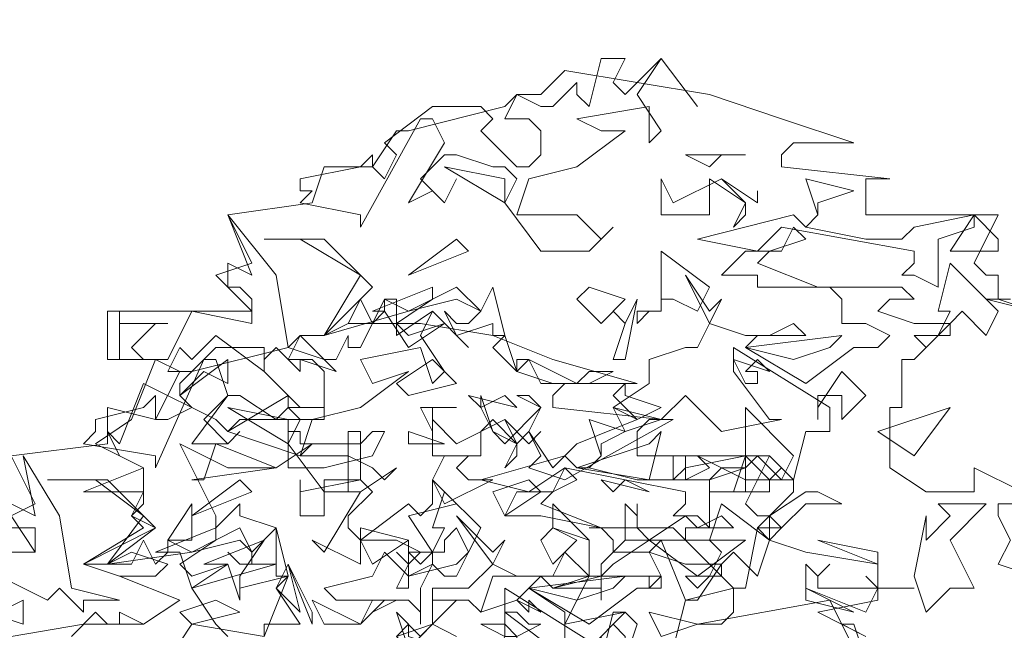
# Model space of a CAD drawing. Header units: millimetres. Extents: x 4234 to 4704, y 1542 to 2004.
# Tile 179 of 256: x 4369 to 4377, y 1928 to 1933. Entities that reach past the tile are written whole.
import ezdxf

# ---------------------------------------------------------------- set-up
doc = ezdxf.new("R2010")
doc.units = ezdxf.units.MM
doc.layers.add('BOD', color=40, linetype='Continuous')
doc.layers.add('DIMENSIONS', color=7, linetype='Continuous')

# ---------------------------------------------------------------- blocks, each defined once
blk = doc.blocks.new('A$Cf9015526')
at = {"color": 116, "lineweight": 0, "true_color": 0x136734}
for points in [[(1.5989, 3.5976), (1.6211, 3.5754), (1.6877, 3.642), (1.7544, 3.5532), (1.6877, 3.642), (1.6433, 3.5754), (1.6877, 3.5087), (1.6655, 3.4865), (1.6655, 3.5532), (1.5323, 3.5309), (1.5767, 3.5087), (1.6211, 3.5087), (1.5323, 3.4421), (1.4435, 3.4199), (1.4213, 3.3533), (1.4435, 3.3533), (1.5323, 3.3533), (1.5545, 3.3311), (1.5767, 3.3089), (1.5989, 3.3311), (1.5545, 3.2867), (1.4657, 3.2867), (1.3991, 3.3755), (1.4213, 3.4199), (1.3991, 3.4421), (1.3768, 3.4421), (1.3102, 3.4643), (1.288, 3.4643), (1.2436, 3.4199), (1.288, 3.3755), (1.3102, 3.4199), (1.288, 3.3755), (1.2658, 3.3977), (1.2214, 3.3755), (1.288, 3.4865), (1.2658, 3.5309), (1.2436, 3.5309), (1.1326, 3.3311), (1.1326, 3.3533), (1.0215, 3.3755), (1.0437, 3.3977), (1.0215, 3.3977), (1.0215, 3.4199), (1.1326, 3.4421), (1.1548, 3.4643), (1.1548, 3.4421), (1.177, 3.4199), (1.1992, 3.4643), (1.177, 3.4865), (1.2658, 3.5532), (1.3546, 3.5532), (1.3768, 3.5309), (1.3546, 3.5087), (1.4213, 3.4421), (1.4435, 3.4421), (1.4657, 3.4643), (1.4657, 3.5087), (1.4435, 3.5309), (1.3991, 3.5309), (1.4213, 3.5754), (1.4657, 3.5532), (1.4879, 3.5532), (1.5323, 3.5976), (1.5323, 3.5754), (1.5545, 3.5532), (1.5767, 3.642), (1.6211, 3.642)], [(1.7988, 3.4643), (1.7766, 3.4421), (1.7322, 3.4643), (1.8432, 3.4643)], [(1.3991, 3.3755), (1.288, 3.4421), (1.3991, 3.4199)], [(1.7988, 3.4199), (1.8432, 3.3755), (1.8432, 3.3533), (1.821, 3.3311), (1.8432, 3.3755), (1.7766, 3.4199), (1.7766, 3.3977), (1.7766, 3.3533), (1.6877, 3.3533), (1.6877, 3.4199), (1.71, 3.3755)], [(1.9764, 3.3755), (1.9764, 3.3533), (1.9542, 3.3311), (2.0653, 3.3089), (2.1319, 3.3089), (2.1541, 3.3311), (2.2651, 3.3533), (2.2651, 3.3311), (2.1985, 3.3089), (2.1985, 3.22), (2.1541, 3.2423), (2.1319, 3.2423), (2.1541, 3.2645), (2.1541, 3.2867), (1.9098, 3.3311), (1.8654, 3.2867), (1.7544, 3.3089), (1.932, 3.3533), (1.9542, 3.3311), (1.9764, 3.3533), (1.9542, 3.4199), (2.0431, 3.3977)], [(1.8654, 3.3977), (1.8654, 3.3755), (1.7988, 3.4199), (1.8654, 3.3755)], [(0.9993, 3.109), (1.0659, 3.0868), (1.0882, 3.0646), (1.0215, 3.0868), (1.0215, 3.0646), (0.9771, 3.109), (0.9549, 3.0868), (0.9549, 3.0646), (0.8661, 3.1312), (0.8217, 3.0868), (0.7995, 3.109), (0.7773, 3.0646), (0.7995, 3.0646), (0.755, 3.0868), (0.6884, 3.0868), (0.6884, 3.1756), (0.6884, 3.1534), (0.7773, 3.1534), (0.755, 3.1534), (0.7106, 3.109), (0.7328, 3.0868), (0.7773, 3.0868), (0.8217, 3.1756), (0.9327, 3.1534), (0.9327, 3.1978), (0.9105, 3.22), (0.8883, 3.22), (0.8883, 3.2645), (0.9327, 3.2423), (0.8883, 3.3533), (0.9771, 3.2423)], [(2.3095, 3.2867), (2.2207, 3.2867), (2.2651, 3.3533), (2.3095, 3.3089)], [(1.8876, 3.2867), (1.8654, 3.2645), (1.9764, 3.22), (1.8654, 3.22), (1.8654, 3.2423), (1.7988, 3.2423), (1.8432, 3.2867), (1.9098, 3.2867), (1.932, 3.3311), (1.9542, 3.3089)], [(1.1548, 3.22), (1.0659, 3.1312), (1.1326, 3.2423), (1.0215, 3.3089), (0.9549, 3.3089), (1.0659, 3.3089)], [(1.2214, 3.2423), (1.3102, 3.3089), (1.3324, 3.2867)], [(1.7544, 3.1756), (1.71, 3.1978), (1.6877, 3.1978), (1.6877, 3.1756), (1.6655, 3.1756), (1.6433, 3.1534), (1.6433, 3.1756), (1.6877, 3.1756), (1.6877, 3.22), (1.6877, 3.2867), (1.7766, 3.22)], [(2.2873, 3.1312), (2.2429, 3.1756), (2.2207, 3.1534), (2.2207, 3.1312), (2.1985, 3.1312), (2.1763, 3.109), (2.1541, 3.1312), (2.1985, 3.1312), (2.2207, 3.1756), (2.1985, 3.1756), (2.2207, 3.2645), (2.3095, 3.1756)], [(1.3768, 3.1312), (1.3768, 3.1534), (1.3102, 3.1312), (1.288, 3.1756), (1.3102, 3.1534), (1.3324, 3.1534), (1.3546, 3.1756), (1.3102, 3.1978), (1.2214, 3.1756), (1.0659, 3.1312), (1.1104, 3.1534), (1.1326, 3.1978), (1.1548, 3.1534), (1.177, 3.1756), (1.177, 3.1978), (1.2214, 3.1756), (1.3102, 3.22), (1.3546, 3.1756), (1.3768, 3.22), (1.3991, 3.1312)], [(1.1992, 3.1534), (1.2214, 3.1312), (1.288, 3.1534), (1.2214, 3.109), (1.177, 3.1756), (1.1548, 3.1756), (1.2658, 3.22), (1.2658, 3.1978)], [(1.5767, 3.1534), (1.5323, 3.1978), (1.5545, 3.22), (1.6211, 3.1978)], [(1.1992, 3.1534), (1.1992, 3.1312), (1.2658, 3.1756), (1.3324, 3.109), (1.2658, 3.1756), (1.2436, 3.1312), (1.288, 3.0646), (1.2658, 3.0424), (1.2436, 3.109), (1.1326, 3.0868), (1.1548, 3.0424), (1.2214, 3.0646), (1.1326, 2.998), (1.0437, 2.9758), (1.0215, 2.9091), (1.1104, 2.9091), (1.1548, 2.8869), (1.177, 2.8647), (1.1992, 2.8869), (1.1326, 2.8425), (1.0659, 2.8425), (0.9993, 2.9314), (1.0215, 2.9758), (0.9993, 2.998), (0.9771, 2.9758), (0.9105, 3.0202), (0.8883, 3.0202), (0.8439, 2.9758), (0.8883, 2.9314), (0.9105, 2.9536), (0.8883, 2.9314), (0.8661, 2.9314), (0.8217, 2.9314), (0.8883, 3.0202), (0.8661, 3.0868), (0.8439, 3.0868), (0.755, 2.8869), (0.755, 2.9091), (0.6218, 2.9314), (0.644, 2.9536), (0.644, 2.9758), (0.7328, 2.998), (0.755, 3.0202), (0.755, 2.9758), (0.7773, 2.9758), (0.8217, 2.998), (0.7995, 3.0202), (0.7995, 3.0424), (0.8661, 3.109), (0.9549, 3.109), (0.9549, 3.0646), (1.0215, 2.998), (1.0437, 2.998), (1.0659, 2.998), (1.0659, 3.0646), (1.0437, 3.0868), (0.9993, 3.0868), (1.0215, 3.1312), (1.0659, 3.0868), (1.0882, 3.0868), (1.1104, 3.1312), (1.1104, 3.109), (1.1326, 3.109), (1.177, 3.1978), (1.1992, 3.1978)], [(1.5989, 3.0868), (1.6211, 3.1534), (1.5989, 3.1756), (1.6211, 3.1534), (1.6433, 3.1978), (1.6211, 3.0868)], [(2.3095, 3.1978), (2.3762, 3.1756), (2.3095, 3.1978), (2.2873, 3.1978), (2.3318, 3.1978)], [(1.3768, 3.109), (1.3991, 3.1312), (1.4213, 3.0646)], [(1.932, 3.0868), (1.8432, 3.109), (2.0209, 3.1312), (1.9986, 3.109)], [(0.8439, 3.0646), (0.7995, 3.0202), (0.8883, 3.0868), (0.8883, 3.0424)], [(1.2214, 3.0202), (1.1992, 3.0424), (1.2658, 3.0868), (1.3102, 3.0424)], [(1.4213, 3.0646), (1.4879, 3.0424), (1.4213, 3.0646), (1.4213, 3.0868), (1.4435, 3.0868)], [(1.5545, 3.0646), (1.5989, 3.0646), (1.5545, 3.0424), (1.4657, 3.0424), (1.4435, 3.0868), (1.5323, 3.0424)], [(1.8876, 3.0646), (1.8654, 3.0868), (1.8432, 3.0646), (1.8654, 3.0646), (1.8654, 3.0424), (1.8432, 3.0424), (1.821, 3.0868)], [(2.0209, 2.9758), (2.0209, 3.0202), (1.9986, 3.0202), (1.9764, 3.0202), (1.9764, 2.9758), (1.9764, 2.998), (2.0209, 3.0646), (2.0653, 3.0202)], [(1.6877, 2.998), (1.6433, 2.9758), (1.5989, 3.0202), (1.6211, 3.0424), (1.6211, 3.0202)], [(1.3991, 3.0202), (1.3546, 2.998), (1.3324, 3.0202), (1.4213, 2.998)], [(0.9993, 2.9314), (0.8883, 2.998), (0.9993, 2.9758)], [(1.2658, 2.998), (1.2658, 2.9536), (1.2436, 2.998), (1.3102, 2.998)], [(1.6211, 2.9536), (1.5989, 2.998), (1.6877, 2.9758)], [(1.9098, 2.8647), (1.8654, 2.9091), (1.8432, 2.8869), (1.8432, 2.8425), (1.821, 2.8425), (1.7988, 2.8425), (1.7766, 2.8425), (1.8432, 2.8425), (1.8432, 2.9091), (1.8432, 2.998), (1.932, 2.9091)], [(2.0875, 2.9536), (2.2207, 2.998), (2.1541, 2.9091)], [(1.3991, 2.9758), (1.4213, 2.9314), (1.4213, 2.9091), (1.3991, 2.8869), (1.4213, 2.9314), (1.3768, 2.9758), (1.3546, 2.9536), (1.3546, 2.9091), (1.2658, 2.9091), (1.2658, 2.9758), (1.3102, 2.9314)], [(1.5767, 2.9314), (1.5767, 2.9091), (1.5545, 2.8869), (1.6433, 2.8647), (1.71, 2.8647), (1.7322, 2.8869), (1.8432, 2.9091), (1.8432, 2.8869), (1.7766, 2.8647), (1.7766, 2.7759), (1.7544, 2.7981), (1.71, 2.7981), (1.7322, 2.8203), (1.7322, 2.8425), (1.5101, 2.8869), (1.4435, 2.8425), (1.3546, 2.8647), (1.5101, 2.9091), (1.5323, 2.8869), (1.5545, 2.8869), (1.5767, 2.9091), (1.5545, 2.9758), (1.6211, 2.9536)], [(1.4657, 2.9536), (1.4435, 2.9314), (1.3991, 2.9758), (1.4435, 2.9314)], [(1.1326, 2.9314), (1.1548, 2.9536), (1.177, 2.9536), (1.1548, 2.9091), (1.0659, 2.8869), (0.9993, 2.8869), (0.9993, 2.9536), (1.0215, 2.9536), (1.0215, 2.9314)], [(1.1548, 2.8425), (1.1104, 2.7981), (1.1104, 2.7759), (1.1326, 2.7537), (1.2214, 2.8203), (1.2436, 2.7981), (1.2658, 2.8203), (1.2658, 2.8647), (1.3102, 2.8203), (1.2214, 2.7981), (1.2658, 2.7315), (1.2658, 2.7093), (1.2214, 2.6871), (1.2214, 2.7093), (1.2436, 2.7315), (1.1992, 2.7537), (1.1326, 2.7537), (1.1326, 2.7093), (1.0437, 2.7537), (1.0659, 2.7315), (1.1326, 2.8425), (1.1104, 2.8425), (1.1104, 2.9536), (1.1326, 2.9536), (1.1326, 2.8647)], [(1.2214, 2.9314), (1.2214, 2.9536), (1.288, 2.9314)], [(1.5323, 2.8869), (1.6655, 2.9314), (1.6877, 2.9536), (1.6655, 2.8647)], [(0.8217, 2.8647), (0.8439, 2.8647), (0.8661, 2.9314), (0.9771, 2.8869)], [(1.3546, 2.9091), (1.3324, 2.9091), (1.3102, 2.8869), (1.3324, 2.8647), (1.3768, 2.8647), (1.288, 2.8203), (1.2658, 2.8647), (1.288, 2.9091)], [(1.8876, 2.8425), (1.821, 2.8425), (1.8432, 2.9091), (1.8876, 2.8647)], [(1.4879, 2.8425), (1.4657, 2.8203), (1.5767, 2.7759), (1.4657, 2.7981), (1.3991, 2.7981), (1.4213, 2.8425), (1.4879, 2.8425), (1.5101, 2.8869), (1.5323, 2.8647)], [(0.755, 2.7759), (0.6662, 2.7093), (0.7328, 2.7981), (0.644, 2.8647), (0.5552, 2.8647), (0.6662, 2.8647)], [(0.8217, 2.7981), (0.9105, 2.8647), (0.9327, 2.8425)], [(1.1326, 2.8647), (1.0659, 2.8647), (1.0659, 2.7981), (1.0215, 2.7981), (1.0215, 2.8647), (1.0215, 2.8425)], [(1.3991, 2.7981), (1.3768, 2.8425), (1.4435, 2.8647), (1.4657, 2.8425)], [(1.6211, 2.8647), (1.6655, 2.8425), (1.5767, 2.8647), (1.5989, 2.8425)], [(1.3324, 2.7315), (1.3102, 2.7759), (1.288, 2.7537), (1.288, 2.7315), (1.2658, 2.7315), (1.2436, 2.7093), (1.2214, 2.7315), (1.2658, 2.7315), (1.288, 2.7759), (1.2658, 2.7759), (1.288, 2.8425), (1.3546, 2.7759)], [(2.0209, 2.8203), (1.9542, 2.8203), (1.9098, 2.7759), (1.8876, 2.7981), (1.9542, 2.8425), (1.9764, 2.8425)], [(0.7773, 2.7537), (0.8217, 2.8203), (0.8217, 2.7537)], [(1.8654, 2.6871), (1.821, 2.7315), (1.7988, 2.7093), (1.7988, 2.6871), (1.7766, 2.6871), (1.7544, 2.6649), (1.7322, 2.6871), (1.7766, 2.6871), (1.7988, 2.7315), (1.7766, 2.7537), (1.7988, 2.8203), (1.8876, 2.7537)], [(2.2207, 2.7537), (2.2651, 2.6649), (2.2207, 2.6649), (2.1763, 2.6205), (2.1541, 2.6871), (2.1763, 2.7981), (2.1763, 2.7759), (2.1763, 2.7537), (2.2207, 2.7981), (2.1985, 2.8203), (2.2873, 2.8203)], [(0.9771, 2.6871), (0.9771, 2.7093), (0.9105, 2.7093), (0.8883, 2.7315), (0.9105, 2.7093), (0.9327, 2.7093), (0.9327, 2.7315), (0.9105, 2.7537), (0.8217, 2.7315), (0.6662, 2.7093), (0.7106, 2.7093), (0.7328, 2.7537), (0.755, 2.7093), (0.7773, 2.7315), (0.7773, 2.7537), (0.8217, 2.7315), (0.9105, 2.7759), (0.9327, 2.7315), (0.9771, 2.7759), (0.9993, 2.6871)], [(0.7995, 2.7093), (0.8217, 2.6871), (0.8883, 2.7093), (0.8217, 2.6649), (0.7995, 2.7315), (0.755, 2.7315), (0.8661, 2.7759), (0.8661, 2.7537)], [(1.1548, 2.7093), (1.1326, 2.7537), (1.1326, 2.7759), (1.2214, 2.7537)], [(1.4879, 2.7093), (1.4657, 2.7537), (1.4879, 2.7759), (1.5323, 2.7537)], [(1.8876, 2.7537), (1.9542, 2.7315), (1.8876, 2.7537), (1.8654, 2.7759), (1.9098, 2.7759)], [(0.9105, 2.6871), (0.9105, 2.6649), (0.9993, 2.6871), (0.9105, 2.6649), (0.9105, 2.6427), (0.8883, 2.7093), (0.8439, 2.7093), (0.9549, 2.7537)], [(1.1992, 2.6649), (1.2214, 2.7093), (1.1992, 2.7315), (1.2214, 2.7093), (1.2214, 2.7537), (1.2214, 2.6649)], [(1.7544, 2.6871), (1.6655, 2.7537), (1.5989, 2.7093), (1.5767, 2.6871), (1.5767, 2.6427), (1.5767, 2.6649), (1.4879, 2.6649), (1.5767, 2.6871), (1.5767, 2.7093), (1.6211, 2.7537), (1.8432, 2.7537)], [(2.0875, 2.7093), (1.9764, 2.7537), (2.0875, 2.7315)], [(1.3102, 2.7093), (1.3324, 2.7315), (1.3102, 2.6871), (1.288, 2.6871), (1.2658, 2.7093), (1.2436, 2.6649), (1.2436, 2.5982), (1.2436, 2.6205), (1.2214, 2.6427), (1.1992, 2.6427), (1.1548, 2.6205), (1.1992, 2.6427), (1.0882, 2.6427), (1.0659, 2.6649), (1.1548, 2.6871), (1.177, 2.7315), (1.2214, 2.6871)], [(0.9771, 2.6649), (0.9993, 2.7093), (1.0215, 2.6205)], [(1.0437, 2.5982), (0.9993, 2.7093), (1.0437, 2.6205)], [(1.9986, 2.7093), (1.9764, 2.6871), (1.9764, 2.6649), (2.0653, 2.6649), (2.0875, 2.6649), (2.0653, 2.6871), (2.0875, 2.6649), (2.1541, 2.6649), (2.0875, 2.6649), (2.0653, 2.6205), (1.9542, 2.6649), (1.9542, 2.7093), (1.9764, 2.6871)], [(1.5323, 2.6427), (1.4435, 2.6649), (1.6211, 2.6871), (1.5989, 2.6649)], [(1.9542, 2.6427), (1.9542, 2.6649), (2.0431, 2.6205)], [(0.4441, 2.6205), (0.4219, 2.5982), (0.5108, 2.6427), (0.5108, 2.5982)], [(0.8217, 2.5982), (0.7995, 2.6205), (0.8661, 2.6427), (0.9105, 2.6205)], [(1.1548, 2.6427), (1.177, 2.6427), (1.1326, 2.5982), (1.0659, 2.5982), (1.0437, 2.6427), (1.1326, 2.5982)], [(1.4657, 2.6205), (1.4435, 2.6427), (1.4435, 2.6205), (1.4213, 2.6427)], [(1.2658, 2.5982), (1.2214, 2.5538), (1.1992, 2.6205), (1.2436, 2.576)], [(1.4435, 2.5982), (1.4657, 2.5982), (1.4213, 2.576), (1.4213, 2.5538), (1.3991, 2.5316), (1.3991, 2.5094), (1.3768, 2.5316), (1.3991, 2.576), (1.3546, 2.5982), (1.3991, 2.5982), (1.4213, 2.576), (1.3991, 2.576), (1.3991, 2.6205), (1.4213, 2.6205)], [(1.6211, 2.5316), (1.6211, 2.576), (1.5989, 2.5982), (1.5767, 2.576), (1.5767, 2.5316), (1.5545, 2.5538), (1.6211, 2.6205), (1.6433, 2.5982)], [(1.6877, 2.576), (1.6655, 2.6205), (1.7544, 2.5982)], [(1.288, 2.5538), (1.2436, 2.5316), (1.1992, 2.576), (1.2214, 2.5982), (1.2214, 2.576)]]:
    blk.add_lwpolyline(points, close=True, dxfattribs=at)
for points in [[(0.4886, 2.576), (0.6218, 2.5982), (0.7328, 2.5982), (0.7995, 2.6427), (0.6884, 2.6871), (0.6218, 2.7093), (0.7328, 2.7759), (0.7106, 2.7981), (0.7328, 2.8203), (0.7328, 2.8425), (0.6218, 2.8425), (0.7328, 2.8869), (0.644, 2.9314), (0.7106, 2.9758), (0.755, 3.0868), (0.6662, 3.0868), (0.6662, 3.1756), (0.9327, 3.1756), (0.8661, 3.2423), (0.9327, 3.2645), (0.8883, 3.3533), (1.0437, 3.3755), (1.0659, 3.4421), (1.1548, 3.4421), (1.1992, 3.5087), (1.2214, 3.5087), (1.3991, 3.5532), (1.4213, 3.5754), (1.4657, 3.5754), (1.5101, 3.6198), (1.6433, 3.5976), (1.7766, 3.5754), (1.9098, 3.5309), (2.0431, 3.4865), (1.932, 3.4865), (1.9098, 3.4643), (1.9098, 3.4421), (2.1097, 3.4199), (2.0875, 3.4199), (2.0653, 3.4199), (2.0653, 3.3533), (2.3095, 3.3533), (2.2651, 3.2645), (2.2873, 3.2423), (2.3095, 3.2423), (2.3095, 3.1978), (2.2873, 3.1978), (2.3762, 3.1756)], [(2.4206, 2.8203), (2.3095, 2.8203), (2.3095, 2.7981), (2.3318, 2.7537), (2.3095, 2.7093), (2.3762, 2.6871)], [(2.0431, 2.5538), (1.9986, 2.6427), (1.7544, 2.5982), (1.7988, 2.5982), (1.821, 2.6205), (1.821, 2.6649), (1.7322, 2.6427), (1.6877, 2.7537), (1.6211, 2.7537), (1.6211, 2.8203), (1.6433, 2.7981), (1.6433, 2.8203), (1.6433, 2.7981), (1.6433, 2.7759), (1.6655, 2.7537), (1.7322, 2.7981), (1.7544, 2.7759), (1.7988, 2.7981), (1.821, 2.7759), (1.7322, 2.7759), (1.7322, 2.7537), (1.821, 2.6649), (1.8432, 2.6649), (1.8654, 2.7759), (1.932, 2.8425), (1.932, 2.8647), (1.9098, 2.8647), (1.8432, 2.8647), (1.8432, 2.8869), (1.7988, 2.8869), (1.7766, 2.8647), (1.7544, 2.8647), (1.71, 2.8647), (1.71, 2.9091), (1.7322, 2.9091), (1.7322, 2.8647), (1.7766, 2.8869), (1.7544, 2.9091), (1.8432, 2.8647), (1.8876, 2.8647), (1.9098, 2.8869), (1.8876, 2.9091), (1.932, 2.8647), (1.9542, 2.9536), (1.9764, 2.9536), (1.9986, 2.9536), (1.9986, 2.998), (1.821, 3.109), (1.821, 3.0646), (1.8876, 2.9758), (1.9098, 2.9758), (1.7988, 2.9536), (1.7322, 3.0202), (1.6877, 2.9758), (1.71, 2.9758), (1.5101, 2.8647), (1.4435, 2.8869), (1.4657, 2.9091), (1.4435, 2.9536), (1.4213, 2.9314), (1.3768, 2.9536), (1.3546, 2.998), (1.3546, 3.0202), (1.3768, 2.9536), (1.3991, 2.9314), (1.4657, 2.998), (1.4435, 3.0202), (1.4213, 3.0202), (1.4657, 2.998), (1.4435, 2.9536), (1.4879, 2.8869), (1.5323, 2.9314), (1.6433, 2.9758), (1.5989, 2.998), (1.6655, 3.0424), (1.6655, 3.0868), (1.7322, 3.109), (1.7544, 3.109), (1.7766, 3.1534), (1.7322, 3.2423), (1.7766, 3.1756), (1.7988, 3.1978), (1.7766, 3.1534), (1.8432, 3.1312), (1.8876, 3.1312), (1.932, 3.1534), (1.9542, 3.1312), (1.8654, 3.1312), (1.8432, 3.109), (1.9542, 3.0424), (2.0431, 3.109), (2.0875, 3.109), (2.1097, 3.1312), (2.0653, 3.1534), (2.0209, 3.1534), (2.0209, 3.1978), (1.9986, 3.22), (1.9542, 3.22), (2.1319, 3.22), (2.1541, 3.1978), (2.1097, 3.1978), (2.0875, 3.1756), (2.1541, 3.1534), (2.2207, 3.1534), (2.1541, 3.0868), (2.1319, 3.0868), (2.1319, 2.998), (2.1097, 2.998), (2.1097, 2.8869), (2.1763, 2.8425), (2.2651, 2.8425), (2.2651, 2.8869), (2.354, 2.8425)], [(0.2887, 2.7315), (0.533, 2.7315), (0.4886, 2.7981), (0.533, 2.8203), (0.4886, 2.9091), (0.6662, 2.9314), (0.6662, 2.998), (0.755, 2.9758), (0.7995, 3.0646), (0.8217, 3.0646), (0.9993, 3.109), (1.0215, 3.1312), (1.0659, 3.1312), (1.1104, 3.1534), (1.2436, 3.1534), (1.3768, 3.1312), (1.4879, 3.0868), (1.6433, 3.0424), (1.5101, 3.0424), (1.4879, 3.0202), (1.4879, 2.998), (1.6877, 2.9758), (1.6655, 2.9758), (1.6433, 2.9536), (1.6433, 2.9091), (1.8876, 2.9091), (1.8432, 2.8203), (1.8654, 2.7981), (1.8876, 2.7981), (1.8876, 2.7537), (1.9542, 2.7315), (2.0875, 2.7093), (2.0875, 2.6427), (1.9764, 2.6205), (2.0653, 2.576)], [(0.9549, 2.576), (0.9993, 2.6871), (0.9771, 2.6649), (1.0215, 2.5982), (0.9549, 2.5982), (0.9549, 2.576), (0.8217, 2.5982), (0.7773, 2.5316)], [(0.5996, 2.576), (0.644, 2.6205), (0.6662, 2.5982), (0.6884, 2.5982), (0.6884, 2.6205), (0.7328, 2.5982), (0.7995, 2.6427), (0.6884, 2.6871), (0.755, 2.6871), (0.7773, 2.7093), (0.7106, 2.7315), (0.6662, 2.7093), (0.6218, 2.7093), (0.755, 2.7759), (0.7106, 2.7981), (0.7328, 2.8425), (0.7328, 2.8869), (0.6884, 2.9091), (0.6662, 2.9536), (0.6884, 2.9314), (0.7328, 3.0424), (0.8661, 2.9758), (0.8883, 2.9536), (0.9993, 3.0202), (0.9993, 2.998), (1.0659, 2.998), (1.0659, 2.9758), (0.9105, 2.9758), (0.8883, 2.9536), (1.0215, 2.9091), (1.0437, 2.9314), (0.9771, 2.8869), (0.8883, 2.8869), (0.7995, 2.9314), (0.8661, 2.7981), (0.8661, 2.7759), (0.9105, 2.8203), (0.9105, 2.7981), (0.9771, 2.7759), (0.9771, 2.7093), (0.8217, 2.6649), (0.8661, 2.5982), (0.8883, 2.576)], [(0.4219, 2.7315), (0.533, 2.7315), (0.533, 2.7537), (0.533, 2.7759), (0.4886, 2.7759)], [(0.4886, 2.8203), (0.533, 2.7981), (0.5108, 2.9091), (0.5774, 2.7981), (0.5996, 2.6649), (0.6884, 2.6427), (0.6218, 2.6427), (0.6218, 2.6205), (0.5774, 2.6649), (0.5552, 2.6427), (0.4664, 2.6871)], [(1.5101, 2.5538), (1.5101, 2.6205), (1.4435, 2.6649), (1.4213, 2.6427), (1.3546, 2.6205), (1.3324, 2.6427), (1.3102, 2.6427), (1.2658, 2.5982), (1.3102, 2.576), (1.2658, 2.5982), (1.2658, 2.6427), (1.3324, 2.6427), (1.3546, 2.6205), (1.3768, 2.6871), (1.4657, 2.6871), (1.4879, 2.6649), (1.5545, 2.6871), (1.5545, 2.7093), (1.5545, 2.7537), (1.4879, 2.7759), (1.4879, 2.8203), (1.5545, 2.7537), (1.5545, 2.6871), (1.5767, 2.6871), (1.6655, 2.6871), (1.6877, 2.6871), (1.6877, 2.6649), (1.6655, 2.6649), (1.6655, 2.6871), (1.5545, 2.6871), (1.5101, 2.5982), (1.6211, 2.6205), (1.5989, 2.6205), (1.5767, 2.5316)], [(1.5767, 2.5538), (1.3991, 2.6649), (1.3991, 2.6205), (1.4879, 2.5538)], [(1.1992, 2.576), (1.2658, 2.5982), (1.2658, 2.6649), (1.3102, 2.6649), (1.3324, 2.6649), (1.3768, 2.7093), (1.3102, 2.7981), (1.3768, 2.7315), (1.3991, 2.7537), (1.3768, 2.7093), (1.4213, 2.6871), (1.4879, 2.6871), (1.5101, 2.7315), (1.5545, 2.6871), (1.4657, 2.6871), (1.4435, 2.6649), (1.5545, 2.5982), (1.6433, 2.6649), (1.6655, 2.6649), (1.6877, 2.6871), (1.6655, 2.7315), (1.5989, 2.7315), (1.5989, 2.7537), (1.5767, 2.7759), (1.5545, 2.7759), (1.71, 2.7759), (1.7322, 2.7537), (1.6877, 2.7537), (1.6655, 2.7315), (1.7322, 2.7093), (1.7544, 2.7093), (1.7988, 2.7093), (1.7544, 2.6427), (1.7322, 2.6427), (1.71, 2.5538)], [(2.0653, 2.576), (2.0209, 2.5982), (2.0431, 2.5982), (2.0653, 2.5316)]]:
    blk.add_lwpolyline(points, dxfattribs=at)

msp = doc.modelspace()

# ---------------------------------------------------------------- hatches: boundary and pattern name
at = {"layer": 'DIMENSIONS'}
h = msp.add_hatch(dxfattribs=at)
h.set_pattern_fill('GRASS', color=256, scale=0.5)
h.set_pattern_definition([(90, (3399.144, -158.445), (-8.980256, 8.980256), [2.38125, -15.57926]), (45, (3399.144, -158.445), (-8.980256, 8.980256), [2.38125, -10.31875]), (135, (3399.144, -158.445), (-8.980256, -8.980256), [2.38125, -10.31875])])
h.paths.add_polyline_path([(4417.6425, 1844.3253), (4423.2951, 1838.2514), (4434.9969, 1847.6295), (4469.633, 1855.411), (4513.1489, 1877.6572), (4531.9103, 1892.8657), (4546.8873, 1910.4574), (4556.576, 1922.7476), (4577.553, 1933.381), (4592.7448, 1936.6466), (4614.9867, 1937.2699), (4624.0253, 1937.2699), (4633.3522, 1938.7107), (4636.3977, 1940.2306), (4631.8428, 1952.3869, 0.161807)])
h.paths.add_polyline_path([(4631.8428, 1952.3869), (4629.8752, 1957.6381), (4629.4018, 1957.3619), (4621.324, 1958.355), (4615.8552, 1959.6126), (4597.3065, 1970.6836), (4571.5628, 1964.4359), (4571.5628, 1952.3502), (4556.6565, 1951.2934), (4533.2051, 1949.7013), (4514.0135, 1931.7588), (4500.0937, 1928.3885), (4467.5142, 1910.2651), (4457.6487, 1889.7679), (4440.0951, 1876.8578), (4418.6103, 1858.4577), (4410.1637, 1852.3615), (4417.6425, 1844.3253, -0.161807)])
h.paths.add_polyline_path([(4548.0789, 1916.6002), (4552.8565, 1929.9377), (4546.693, 1932.1455), (4541.9153, 1918.808)], flags=24)
h.paths.add_polyline_path([(4503.0556, 1883.2742), (4507.8332, 1896.6117), (4501.6696, 1898.8196), (4496.892, 1885.482)], flags=24)
h.paths.add_polyline_path([(4451.7368, 1857.409), (4456.5145, 1870.7465), (4450.3509, 1872.9544), (4445.5733, 1859.6168)], flags=24)
h.paths.add_polyline_path([(4412.9931, 1854.3366), (4417.0765, 1849.9489), (4419.3393, 1852.0547), (4415.2559, 1856.4424)], flags=24)
h.paths.add_polyline_path([(4596.3471, 1950.1809), (4601.1248, 1963.5184), (4594.9612, 1965.7262), (4590.1836, 1952.3887)], flags=24)
h.paths.add_polyline_path([(4509.7992, 1914.4402), (4520.7716, 1919.9756), (4517.1217, 1927.2104), (4506.1494, 1921.675)], flags=24)
h.paths.add_polyline_path([(4321.6553, 1898.427), (4326.0339, 1896.392), (4327.3367, 1899.1951), (4322.958, 1901.2301)], flags=9)
h.paths.add_polyline_path([(4333.4365, 1891.9961), (4338.2762, 1888.46), (4340.0997, 1890.9559), (4335.26, 1894.492)], flags=9)
h.paths.add_polyline_path([(4351.1951, 1875.6427), (4355.5215, 1871.4944), (4357.6608, 1873.7255), (4353.3344, 1877.8738)], flags=9)
h.paths.add_polyline_path([(4373.9221, 1853.7811), (4378.2721, 1849.6575), (4380.3986, 1851.9008), (4376.0487, 1856.0244)], flags=9)
h.paths.add_polyline_path([(4389.205, 1846.109), (4392.5459, 1849.595), (4390.3143, 1851.7338), (4386.9734, 1848.2478)], flags=9)
h.paths.add_polyline_path([(4407.9742, 1825.8927), (4411.6376, 1829.0381), (4409.6239, 1831.3833), (4405.9606, 1828.2379)], flags=9)
h.paths.add_polyline_path([(4405.6972, 1823.1876), (4408.8355, 1819.5181), (4411.1846, 1821.5272), (4408.0463, 1825.1967)], flags=9)
h.paths.add_polyline_path([(4412.0765, 1813.536), (4414.8574, 1808.2263), (4417.5956, 1809.6604), (4414.8147, 1814.9701)], flags=9)
h.paths.add_polyline_path([(4306.0633, 1735.5308), (4308.3702, 1742.3082), (4305.4441, 1743.3042), (4303.1371, 1736.5268)], flags=9)
h.paths.add_polyline_path([(4289.1237, 1902.077), (4295.0617, 1902.8939), (4294.6404, 1905.9561), (4288.7025, 1905.1392)], flags=9)
h.paths.add_polyline_path([(4305.67, 1902.4686), (4311.5251, 1901.1867), (4312.1862, 1904.2062), (4306.331, 1905.4882)], flags=9)
h.paths.add_polyline_path([(4434.2122, 1813.2206), (4438.5999, 1817.304), (4436.4941, 1819.5668), (4432.1063, 1815.4834)], flags=9)
h.paths.add_polyline_path([(4381.102, 1865.7275), (4385.1854, 1861.3397), (4387.4482, 1863.4456), (4383.3648, 1867.8333)], flags=9)
h.paths.add_polyline_path([(4421.9781, 1821.8049), (4426.0615, 1817.4172), (4428.3243, 1819.523), (4424.2409, 1823.9108)], flags=9)
h.paths.add_polyline_path([(4410.3951, 1823.868), (4413.9297, 1827.1574), (4411.8239, 1829.4202), (4408.2893, 1826.1308)], flags=9)
h.paths.add_polyline_path([(4387.3909, 1817.4858), (4392.1686, 1830.8233), (4386.005, 1833.0311), (4381.2274, 1819.6936)], flags=9)
h.paths.add_polyline_path([(4347.9726, 1750.0597), (4352.7503, 1763.3972), (4346.5867, 1765.6051), (4341.8091, 1752.2675)], flags=9)
h.paths.add_polyline_path([(4341.4321, 1678.3148), (4346.2097, 1691.6523), (4340.0462, 1693.8601), (4335.2686, 1680.5226)], flags=9)
h.paths.add_polyline_path([(4323.3673, 1583.7016), (4328.1449, 1597.0392), (4321.9814, 1599.247), (4317.2037, 1585.9095)], flags=9)
h.paths.add_polyline_path([(4335.3652, 1700.4464), (4339.9795, 1713.3279), (4330.8251, 1716.6071), (4326.2108, 1703.7256)], flags=9)
h.paths.add_polyline_path([(4396.1792, 1839.031), (4404.6554, 1830.2107), (4406.8611, 1832.3304), (4398.3849, 1841.1506)], flags=9)
h.paths.add_polyline_path([(4396.4333, 1860.2956), (4402.6288, 1853.7761), (4403.7122, 1854.8057), (4397.5167, 1861.3251)], flags=9)
h.paths.add_polyline_path([(4349.0141, 1900.3774), (4363.5849, 1891.1608), (4365.102, 1893.5592), (4350.5312, 1902.7758)], flags=9)
h.paths.add_polyline_path([(4438.6658, 1769.7519), (4437.6109, 1764.1146), (4441.3279, 1763.4191), (4442.3828, 1769.0563)], flags=9)
h.paths.add_polyline_path([(4432.3393, 1775.0815), (4431.5916, 1769.3953), (4435.3409, 1768.9023), (4436.0886, 1774.5885)], flags=9)
h.paths.add_polyline_path([(4446.5759, 1765.0098), (4445.4726, 1759.3818), (4449.1836, 1758.6543), (4450.2868, 1764.2824)], flags=9)
h.paths.add_polyline_path([(4333.2801, 1902.1363), (4338.0795, 1900.1576), (4339.5209, 1903.6536), (4334.7215, 1905.6324)], flags=9)
h.paths.add_polyline_path([(4335.5168, 1907.037), (4340.8576, 1904.9473), (4342.2355, 1908.4689), (4336.8946, 1910.5586)], flags=9)
h.paths.add_polyline_path([(4338.3128, 1912.555), (4343.7532, 1910.7401), (4344.9499, 1914.3274), (4339.5095, 1916.1422)], flags=9)
h.paths.add_polyline_path([(4390.5848, 1863.0102), (4393.6134, 1859.8177), (4396.592, 1862.6434), (4393.5633, 1865.8359)], flags=9)
h.paths.add_polyline_path([(4431.1188, 1819.2282), (4434.1502, 1816.0327), (4437.1288, 1818.8584), (4434.0973, 1822.0539)], flags=9)
h.paths.add_polyline_path([(4421.1353, 1830.1653), (4424.1639, 1826.9728), (4427.1425, 1829.7985), (4424.1138, 1832.991)], flags=9)
h.paths.add_polyline_path([(4410.884, 1841.2141), (4413.9127, 1838.0216), (4416.8913, 1840.8473), (4413.8626, 1844.0398)], flags=9)
h.paths.add_polyline_path([(4400.5883, 1852.1946), (4403.617, 1849.0021), (4406.5956, 1851.8278), (4403.5669, 1855.0203)], flags=9)
h.paths.add_polyline_path([(4378.8646, 1874.7618), (4381.8961, 1871.5663), (4384.8747, 1874.392), (4381.8432, 1877.5875)], flags=9)

# ---------------------------------------------------------------- block references
at = {"layer": 'BOD', "xscale": 4.480026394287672, "yscale": 4.480026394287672, "zscale": 4.480026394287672}
msp.add_blockref('A$Cf9015526', (4366.9553, 1916.4862, 480.9174), dxfattribs=at)

doc.saveas('drawing.dxf')
